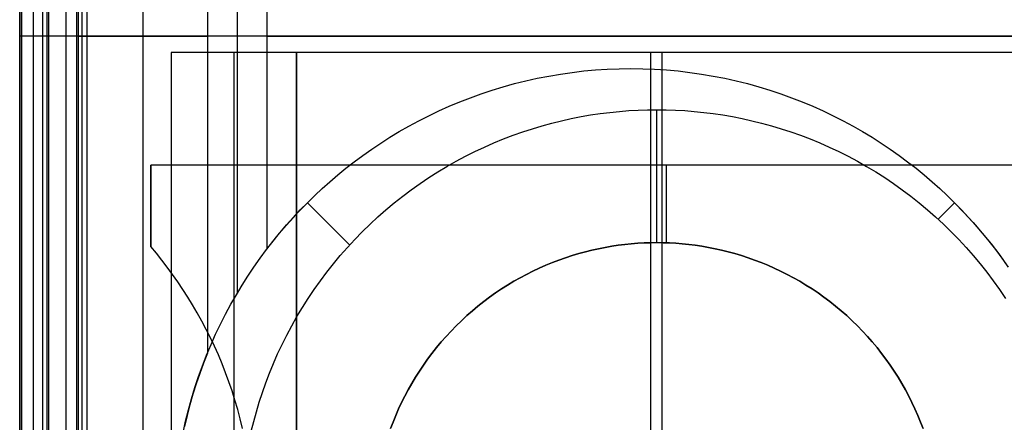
# Model space of a CAD drawing. Header units: millimetres. Extents: x -15 to 7, y 1 to 148.
# Tile 189 of 256: x -4.16 to -0.34, y 51.54 to 53.1. Entities that reach past the tile are written whole.
import ezdxf

# ---------------------------------------------------------------- set-up
doc = ezdxf.new("R2010")
doc.units = ezdxf.units.MM
doc.header["$MEASUREMENT"] = 0
doc.layers.add('Default', color=7, linetype='Continuous', true_color=0x000000)
doc.layers.add('Layer 01', color=7, linetype='Continuous', true_color=0x000000)

msp = doc.modelspace()

# ---------------------------------------------------------------- linework, layer by layer
at = {"layer": 'Default', "color": 254, "true_color": 0xcad1ee}
for points in [[(-3.9369, 73.1907), (-3.9369, 35.7229)], [(-3.9159, 73.1698), (-3.9159, 35.7439)], [(-3.895, 35.7648), (-3.895, 73.1488)], [(-4.1497, 6.9472), (-4.1497, 69.7106)], [(-4.1497, 7.2489), (-4.1497, 69.3953)], [(-4.1497, 69.08), (-4.1497, 8.1651)]]:
    msp.add_lwpolyline(points, dxfattribs=at)
at = {"layer": 'Default', "color": 171, "true_color": 0x8080ff}
for points in [[(-4.1047, 70.2941), (-4.1047, 27.6013)], [(-4.0497, 27.5187), (-4.0497, 70.2391)]]:
    msp.add_lwpolyline(points, dxfattribs=at)
at = {"layer": 'Layer 01'}
for points in [[(-4.1566, 53.0394), (-4.1566, 56.8394)], [(-4.1566, 53.0394), (-4.1566, 56.8394)], [(-4.1566, 53.0394), (-4.1566, 56.8394)], [(-4.0665, 53.0394), (-4.0665, 56.8394)], [(-4.0431, 53.0394), (-4.0431, 56.8394)], [(-3.9765, 53.0394), (-3.9765, 56.8394)], [(-3.9765, 53.0394), (-3.9765, 56.8394)], [(-3.9765, 53.0394), (-3.9765, 56.8394)], [(-3.9296, 56.8394), (-3.9296, 53.0394)], [(-3.6789, 56.8394), (-3.6789, 53.0394)], [(-3.4283, 54.2672), (-3.4283, 53.0394)], [(-3.3133, 54.0359), (-3.3133, 53.0394)], [(-3.1984, 53.865), (-3.1984, 53.0394)], [(-3.9765, 53.0394), (-4.1566, 53.0394)], [(3.8392, 53.0394), (-4.1566, 53.0394)], [(-3.9765, 53.0394), (-4.1566, 53.0394)], [(-4.1566, 49.2394), (-4.1566, 53.0394)], [(-4.1566, 49.2394), (-4.1566, 53.0394)], [(3.8392, 53.0394), (-4.1566, 53.0394)], [(-4.1566, 49.2394), (-4.1566, 53.0394)], [(-4.0665, 49.2394), (-4.0665, 53.0394)], [(-4.0431, 49.2394), (-4.0431, 53.0394)], [(3.8392, 53.0394), (-3.9765, 53.0394)], [(3.8392, 53.0394), (-3.9765, 53.0394)], [(-3.9765, 49.2394), (-3.9765, 53.0394)], [(-3.9765, 49.2394), (-3.9765, 53.0394)], [(-3.9765, 49.2394), (-3.9765, 53.0394)], [(-3.9296, 53.0394), (-3.4283, 53.0394)], [(-3.9296, 53.0394), (-3.9296, 49.2394)], [(-3.9296, 53.0394), (-3.4283, 53.0394)], [(-3.6789, 53.0394), (-3.6789, 49.2394)], [(-3.4283, 53.0394), (-3.4283, 51.8115)], [(-3.3133, 53.0394), (-3.3133, 52.0428)], [(-3.1984, 53.0394), (2.9016, 53.0394)], [(-3.1984, 53.0394), (2.9016, 53.0394)], [(-3.1984, 53.0394), (-3.1984, 52.2137)], [(0.2355, 52.9757), (-3.5692, 52.9757)], [(-3.5692, 52.9757), (-3.5692, 49.303)], [(-3.5692, 52.9757), (-3.5692, 49.303)], [(-3.0832, 52.9757), (-3.5692, 52.9757)], [(-3.0832, 52.9757), (-3.5692, 52.9757)], [(-3.5692, 52.9757), (-3.5692, 49.303)], [(-3.3262, 52.9757), (-3.3262, 49.303)], [(-0.3386, 52.9757), (-3.0832, 52.9757)], [(-3.0832, 49.303), (-3.0832, 52.9757)], [(-3.0832, 52.9757), (-3.0832, 49.303)], [(-3.0832, 52.9757), (-3.0832, 49.303)], [(-1.7109, 52.9757), (-1.7109, 49.303)], [(-1.6669, 52.9757), (-1.6669, 49.303)], [(-3.5229, 51.5029), (-3.513, 51.5472), (-3.5021, 51.5911), (-3.49, 51.6346), (-3.477, 51.6776), (-3.4628, 51.7201), (-3.4477, 51.762), (-3.4316, 51.8034), (-3.4146, 51.8441), (-3.3967, 51.8842), (-3.3778, 51.9236), (-3.3582, 51.9624), (-3.3377, 52.0004), (-3.3164, 52.0376), (-3.2944, 52.0741), (-3.2716, 52.1099), (-3.2482, 52.1448), (-3.2242, 52.1789), (-3.1995, 52.2122), (-3.1743, 52.2446), (-3.1485, 52.2762), (-3.1223, 52.307), (-3.0955, 52.3369), (-3.0684, 52.3659), (-3.0409, 52.394), (-3.0127, 52.4216), (-2.9837, 52.4487), (-2.9538, 52.4754), (-2.923, 52.5017), (-2.8914, 52.5275), (-2.859, 52.5527), (-2.8257, 52.5773), (-2.7916, 52.6014), (-2.7567, 52.6248), (-2.721, 52.6475), (-2.6845, 52.6696), (-2.6472, 52.6908), (-2.6092, 52.7113), (-2.5704, 52.731), (-2.531, 52.7498), (-2.4909, 52.7678), (-2.4502, 52.7848), (-2.4088, 52.8009), (-2.3669, 52.816), (-2.3244, 52.8301), (-2.2814, 52.8432), (-2.238, 52.8553), (-2.1941, 52.8662), (-2.1498, 52.8761), (-2.1051, 52.8848), (-2.0601, 52.8925), (-2.0149, 52.8989), (-1.9694, 52.9043), (-1.9238, 52.9084), (-1.878, 52.9114), (-1.8321, 52.9131), (-1.7862, 52.9137), (-1.7402, 52.9131), (-1.6944, 52.9114), (-1.6486, 52.9084), (-1.6029, 52.9043), (-1.5575, 52.8989), (-1.5122, 52.8925), (-1.4672, 52.8848), (-1.4226, 52.8761), (-1.3783, 52.8662), (-1.3344, 52.8553), (-1.2909, 52.8432), (-1.2479, 52.8301), (-1.2055, 52.816), (-1.1635, 52.8009), (-1.1222, 52.7848), (-1.0814, 52.7678), (-1.0413, 52.7498), (-1.0019, 52.731), (-0.9632, 52.7113), (-0.9252, 52.6908), (-0.8879, 52.6696), (-0.8514, 52.6475), (-0.8157, 52.6248), (-0.7807, 52.6014), (-0.7466, 52.5773), (-0.7134, 52.5527), (-0.6809, 52.5275), (-0.6493, 52.5017), (-0.6186, 52.4754), (-0.5887, 52.4487), (-0.5597, 52.4216), (-0.5315, 52.394), (-0.504, 52.3659), (-0.4768, 52.3369), (-0.4501, 52.307), (-0.4238, 52.2762), (-0.3981, 52.2446), (-0.3728, 52.2122), (-0.3482, 52.1789), (-0.3241, 52.1448)], [(-3.5229, 51.5029), (-3.513, 51.5472), (-3.5021, 51.5911), (-3.49, 51.6346), (-3.477, 51.6776), (-3.4628, 51.7201), (-3.4477, 51.762), (-3.4316, 51.8034), (-3.4146, 51.8441), (-3.3967, 51.8842), (-3.3778, 51.9236), (-3.3582, 51.9624), (-3.3377, 52.0004), (-3.3164, 52.0376), (-3.2944, 52.0741), (-3.2716, 52.1099), (-3.2482, 52.1448), (-3.2242, 52.1789), (-3.1995, 52.2122), (-3.1743, 52.2446), (-3.1485, 52.2762), (-3.1223, 52.307), (-3.0955, 52.3369), (-3.0684, 52.3659), (-3.0409, 52.394), (-3.0127, 52.4216), (-2.9837, 52.4487), (-2.9538, 52.4754), (-2.923, 52.5017), (-2.8914, 52.5275), (-2.859, 52.5527), (-2.8257, 52.5773), (-2.7916, 52.6014), (-2.7567, 52.6248), (-2.721, 52.6475), (-2.6845, 52.6696), (-2.6472, 52.6908), (-2.6092, 52.7113), (-2.5704, 52.731), (-2.531, 52.7498), (-2.4909, 52.7678), (-2.4502, 52.7848), (-2.4088, 52.8009), (-2.3669, 52.816), (-2.3244, 52.8301), (-2.2814, 52.8432), (-2.238, 52.8553), (-2.1941, 52.8662), (-2.1498, 52.8761), (-2.1051, 52.8848), (-2.0601, 52.8925), (-2.0149, 52.8989), (-1.9694, 52.9043), (-1.9238, 52.9084), (-1.878, 52.9114), (-1.8321, 52.9131), (-1.7862, 52.9137), (-1.7402, 52.9131), (-1.6944, 52.9114), (-1.6486, 52.9084), (-1.6029, 52.9043), (-1.5575, 52.8989), (-1.5122, 52.8925), (-1.4672, 52.8848), (-1.4226, 52.8761), (-1.3783, 52.8662), (-1.3344, 52.8553), (-1.2909, 52.8432), (-1.2479, 52.8301), (-1.2055, 52.816), (-1.1635, 52.8009), (-1.1222, 52.7848), (-1.0814, 52.7678), (-1.0413, 52.7498), (-1.0019, 52.731), (-0.9632, 52.7113), (-0.9252, 52.6908), (-0.8879, 52.6696), (-0.8514, 52.6475), (-0.8157, 52.6248), (-0.7807, 52.6014), (-0.7466, 52.5773), (-0.7134, 52.5527), (-0.6809, 52.5275), (-0.6493, 52.5017), (-0.6186, 52.4754), (-0.5887, 52.4487), (-0.5597, 52.4216), (-0.5315, 52.394), (-0.504, 52.3659), (-0.4768, 52.3369), (-0.4501, 52.307), (-0.4238, 52.2762), (-0.3981, 52.2446), (-0.3728, 52.2122), (-0.3482, 52.1789), (-0.3241, 52.1448)], [(-3.0409, 52.394), (-3.0127, 52.4216), (-2.9837, 52.4487), (-2.9538, 52.4754), (-2.923, 52.5017), (-2.8914, 52.5275), (-2.859, 52.5527), (-2.8257, 52.5773), (-2.7916, 52.6014), (-2.7567, 52.6248), (-2.721, 52.6475), (-2.6845, 52.6696), (-2.6472, 52.6908), (-2.6092, 52.7113), (-2.5704, 52.731), (-2.531, 52.7498), (-2.4909, 52.7678), (-2.4502, 52.7848), (-2.4088, 52.8009), (-2.3669, 52.816), (-2.3244, 52.8301), (-2.2814, 52.8432), (-2.238, 52.8553), (-2.1941, 52.8662), (-2.1498, 52.8761), (-2.1051, 52.8848), (-2.0601, 52.8925), (-2.0149, 52.8989), (-1.9694, 52.9043), (-1.9238, 52.9084), (-1.878, 52.9114), (-1.8321, 52.9131), (-1.7862, 52.9137), (-1.7402, 52.9131), (-1.6944, 52.9114), (-1.6486, 52.9084), (-1.6029, 52.9043), (-1.5575, 52.8989), (-1.5122, 52.8925), (-1.4672, 52.8848), (-1.4226, 52.8761), (-1.3783, 52.8662), (-1.3344, 52.8553), (-1.2909, 52.8432), (-1.2479, 52.8301), (-1.2055, 52.816), (-1.1635, 52.8009), (-1.1222, 52.7848), (-1.0814, 52.7678), (-1.0413, 52.7498), (-1.0019, 52.731), (-0.9632, 52.7113), (-0.9252, 52.6908), (-0.8879, 52.6696), (-0.8514, 52.6475), (-0.8157, 52.6248), (-0.7807, 52.6014), (-0.7466, 52.5773), (-0.7134, 52.5527), (-0.6809, 52.5275), (-0.6493, 52.5017), (-0.6186, 52.4754), (-0.5887, 52.4487), (-0.5597, 52.4216), (-0.5315, 52.394), (-0.4949, 52.3563), (-0.459, 52.3171), (-0.4239, 52.2763), (-0.3897, 52.2341), (-0.3565, 52.1903), (-0.3243, 52.1451)], [(-3.2585, 51.5084), (-3.2491, 51.5461), (-3.2388, 51.5837), (-3.2276, 51.6214), (-3.2153, 51.659), (-3.202, 51.6965), (-3.1878, 51.7338), (-3.1725, 51.771), (-3.1563, 51.808), (-3.139, 51.8447), (-3.1208, 51.8811), (-3.1015, 51.9172), (-3.0813, 51.9529), (-3.0601, 51.9882), (-3.0379, 52.0231), (-3.0148, 52.0575), (-2.9908, 52.0913), (-2.9658, 52.1246), (-2.94, 52.1573), (-2.9133, 52.1893), (-2.8857, 52.2207), (-2.8573, 52.2514), (-2.8282, 52.2813), (-2.7982, 52.3105), (-2.7675, 52.3389), (-2.7362, 52.3665), (-2.7041, 52.3932), (-2.6714, 52.419), (-2.6381, 52.444), (-2.6043, 52.468), (-2.5699, 52.4911), (-2.5351, 52.5133), (-2.4998, 52.5345), (-2.464, 52.5547), (-2.4279, 52.5739), (-2.3915, 52.5922), (-2.3548, 52.6095), (-2.3178, 52.6257), (-2.2807, 52.641), (-2.2433, 52.6552), (-2.2058, 52.6685), (-2.1682, 52.6807), (-2.1306, 52.692), (-2.0929, 52.7023), (-2.0552, 52.7116), (-2.0176, 52.72), (-1.98, 52.7274), (-1.9426, 52.7339), (-1.9053, 52.7394), (-1.8682, 52.7441), (-1.8313, 52.7478), (-1.7946, 52.7507), (-1.7582, 52.7528), (-1.722, 52.754), (-1.6862, 52.7544), (-1.6503, 52.754), (-1.6142, 52.7528), (-1.5777, 52.7507), (-1.5411, 52.7478), (-1.5041, 52.7441), (-1.467, 52.7394), (-1.4297, 52.7339), (-1.3923, 52.7274), (-1.3548, 52.72), (-1.3171, 52.7116), (-1.2795, 52.7023), (-1.2418, 52.692), (-1.2041, 52.6807), (-1.1665, 52.6685), (-1.1291, 52.6552), (-1.0917, 52.641), (-1.0545, 52.6257), (-1.0175, 52.6095), (-0.9808, 52.5922), (-0.9444, 52.5739), (-0.9083, 52.5547), (-0.8726, 52.5345), (-0.8373, 52.5133), (-0.8024, 52.4911), (-0.7681, 52.468), (-0.7342, 52.444), (-0.7009, 52.419), (-0.6682, 52.3932), (-0.6362, 52.3665), (-0.6048, 52.3389), (-0.5741, 52.3105), (-0.5442, 52.2813), (-0.515, 52.2514), (-0.4866, 52.2207), (-0.4591, 52.1893), (-0.4324, 52.1573), (-0.4065, 52.1246), (-0.3816, 52.0913), (-0.3575, 52.0575), (-0.3344, 52.0231)], [(-1.6862, 52.2394), (-1.6862, 52.7544)], [(0.3516, 52.5394), (-3.6484, 52.5394)], [(-3.6484, 52.2243), (-3.6484, 52.5394)], [(0.3516, 52.5394), (-3.6484, 52.5394)], [(-3.6484, 52.5394), (-3.6484, 52.2243)], [(0.3516, 52.5394), (-3.6484, 52.5394)], [(-3.6484, 52.2243), (-3.6484, 52.5394)], [(-1.6484, 52.2387), (-1.6484, 52.5394)], [(-3.1984, 52.2137), (-3.1606, 52.2616), (-3.1217, 52.3077), (-3.0817, 52.3518), (-3.0409, 52.394)], [(-2.8771, 52.2302), (-3.0409, 52.394)], [(-0.5953, 52.3302), (-0.5315, 52.394)], [(-2.7187, 51.5188), (-2.7089, 51.5443), (-2.6985, 51.5696), (-2.6875, 51.5948), (-2.6757, 51.6198), (-2.6633, 51.6446), (-2.6502, 51.6692), (-2.6364, 51.6935), (-2.622, 51.7175), (-2.6069, 51.7413), (-2.5911, 51.7647), (-2.5748, 51.7878), (-2.5578, 51.8104), (-2.5402, 51.8327), (-2.522, 51.8545), (-2.5032, 51.8759), (-2.4839, 51.8968), (-2.464, 51.9172), (-2.4436, 51.937), (-2.4227, 51.9564), (-2.4013, 51.9751), (-2.3795, 51.9933), (-2.3572, 52.0109), (-2.3346, 52.0279), (-2.3115, 52.0443), (-2.2881, 52.06), (-2.2644, 52.0751), (-2.2403, 52.0896), (-2.216, 52.1034), (-2.1914, 52.1165), (-2.1666, 52.1289), (-2.1416, 52.1407), (-2.1164, 52.1517), (-2.0911, 52.1621), (-2.0656, 52.1718), (-2.0401, 52.1809), (-2.0145, 52.1892), (-1.9888, 52.1969), (-1.9632, 52.2039), (-1.9375, 52.2103), (-1.9119, 52.2159), (-1.8863, 52.221), (-1.8608, 52.2254), (-1.8354, 52.2292), (-1.8102, 52.2323), (-1.785, 52.2349), (-1.76, 52.2369), (-1.7352, 52.2383), (-1.7106, 52.2391), (-1.6862, 52.2394), (-1.6618, 52.2391), (-1.6371, 52.2383), (-1.6123, 52.2369), (-1.5873, 52.2349), (-1.5622, 52.2323), (-1.5369, 52.2292), (-1.5115, 52.2254), (-1.486, 52.221), (-1.4604, 52.2159), (-1.4348, 52.2103), (-1.4092, 52.2039), (-1.3835, 52.1969), (-1.3579, 52.1892), (-1.3323, 52.1809), (-1.3067, 52.1718), (-1.2813, 52.1621), (-1.2559, 52.1517), (-1.2308, 52.1407), (-1.2058, 52.1289), (-1.181, 52.1165), (-1.1564, 52.1034), (-1.132, 52.0896), (-1.108, 52.0751), (-1.0842, 52.06), (-1.0608, 52.0443), (-1.0378, 52.0279), (-1.0151, 52.0109), (-0.9928, 51.9933), (-0.971, 51.9751), (-0.9496, 51.9564), (-0.9288, 51.937), (-0.9084, 51.9172), (-0.8885, 51.8968), (-0.8692, 51.8759), (-0.8504, 51.8545), (-0.8322, 51.8327), (-0.8146, 51.8104), (-0.7976, 51.7878), (-0.7812, 51.7647), (-0.7655, 51.7413), (-0.7504, 51.7175), (-0.7359, 51.6935), (-0.7222, 51.6692), (-0.7091, 51.6446), (-0.6966, 51.6198), (-0.6849, 51.5948), (-0.6738, 51.5696), (-0.6634, 51.5443), (-0.6537, 51.5188)], [(-0.6537, 51.5188), (-0.6634, 51.5443), (-0.6738, 51.5696), (-0.6849, 51.5948), (-0.6966, 51.6198), (-0.7091, 51.6446), (-0.7222, 51.6692), (-0.7359, 51.6935), (-0.7504, 51.7175), (-0.7655, 51.7413), (-0.7812, 51.7647), (-0.7976, 51.7878), (-0.8146, 51.8104), (-0.8322, 51.8327), (-0.8504, 51.8545), (-0.8692, 51.8759), (-0.8885, 51.8968), (-0.9084, 51.9172), (-0.9288, 51.937), (-0.9496, 51.9564), (-0.971, 51.9751), (-0.9928, 51.9933), (-1.0151, 52.0109), (-1.0378, 52.0279), (-1.0608, 52.0443), (-1.0842, 52.06), (-1.108, 52.0751), (-1.132, 52.0896), (-1.1564, 52.1034), (-1.181, 52.1165), (-1.2058, 52.1289), (-1.2308, 52.1407), (-1.2559, 52.1517), (-1.2813, 52.1621), (-1.3067, 52.1718), (-1.3323, 52.1809), (-1.3579, 52.1892), (-1.3835, 52.1969), (-1.4092, 52.2039), (-1.4348, 52.2103), (-1.4604, 52.2159), (-1.486, 52.221), (-1.5115, 52.2254), (-1.5369, 52.2292), (-1.5622, 52.2323), (-1.5873, 52.2349), (-1.6123, 52.2369), (-1.6371, 52.2383), (-1.6618, 52.2391), (-1.6862, 52.2394), (-1.7106, 52.2391), (-1.7352, 52.2383), (-1.76, 52.2369), (-1.785, 52.2349), (-1.8102, 52.2323), (-1.8354, 52.2292), (-1.8608, 52.2254), (-1.8863, 52.221), (-1.9119, 52.2159), (-1.9375, 52.2103), (-1.9632, 52.2039), (-1.9888, 52.1969), (-2.0145, 52.1892), (-2.0401, 52.1809), (-2.0656, 52.1718), (-2.0911, 52.1621), (-2.1164, 52.1517), (-2.1416, 52.1407), (-2.1666, 52.1289), (-2.1914, 52.1165), (-2.216, 52.1034), (-2.2403, 52.0896), (-2.2644, 52.0751), (-2.2881, 52.06), (-2.3115, 52.0443), (-2.3346, 52.0279), (-2.3572, 52.0109), (-2.3795, 51.9933), (-2.4013, 51.9751), (-2.4227, 51.9564), (-2.4436, 51.937), (-2.464, 51.9172), (-2.4839, 51.8968), (-2.5032, 51.8759), (-2.522, 51.8545), (-2.5402, 51.8327), (-2.5578, 51.8104), (-2.5748, 51.7878), (-2.5911, 51.7647), (-2.6069, 51.7413), (-2.622, 51.7175), (-2.6364, 51.6935), (-2.6502, 51.6692), (-2.6633, 51.6446), (-2.6757, 51.6198), (-2.6875, 51.5948), (-2.6985, 51.5696), (-2.7089, 51.5443), (-2.7187, 51.5188)], [(-0.6537, 51.5188), (-0.6634, 51.5443), (-0.6738, 51.5696), (-0.6849, 51.5948), (-0.6966, 51.6198), (-0.7091, 51.6446), (-0.7222, 51.6692), (-0.7359, 51.6935), (-0.7504, 51.7175), (-0.7655, 51.7413), (-0.7812, 51.7647), (-0.7976, 51.7878), (-0.8146, 51.8104), (-0.8322, 51.8327), (-0.8504, 51.8545), (-0.8692, 51.8759), (-0.8885, 51.8968), (-0.9084, 51.9172), (-0.9288, 51.937), (-0.9496, 51.9564), (-0.971, 51.9751), (-0.9928, 51.9933), (-1.0151, 52.0109), (-1.0378, 52.0279), (-1.0608, 52.0443), (-1.0842, 52.06), (-1.108, 52.0751), (-1.132, 52.0896), (-1.1564, 52.1034), (-1.181, 52.1165), (-1.2058, 52.1289), (-1.2308, 52.1407), (-1.2559, 52.1517), (-1.2813, 52.1621), (-1.3067, 52.1718), (-1.3323, 52.1809), (-1.3579, 52.1892), (-1.3835, 52.1969), (-1.4092, 52.2039), (-1.4348, 52.2103), (-1.4604, 52.2159), (-1.486, 52.221), (-1.5115, 52.2254), (-1.5369, 52.2292), (-1.5622, 52.2323), (-1.5873, 52.2349), (-1.6123, 52.2369), (-1.6371, 52.2383), (-1.6618, 52.2391), (-1.6862, 52.2394), (-1.7106, 52.2391), (-1.7352, 52.2383), (-1.76, 52.2369), (-1.785, 52.2349), (-1.8102, 52.2323), (-1.8354, 52.2292), (-1.8608, 52.2254), (-1.8863, 52.221), (-1.9119, 52.2159), (-1.9375, 52.2103), (-1.9632, 52.2039), (-1.9888, 52.1969), (-2.0145, 52.1892), (-2.0401, 52.1809), (-2.0656, 52.1718), (-2.0911, 52.1621), (-2.1164, 52.1517), (-2.1416, 52.1407), (-2.1666, 52.1289), (-2.1914, 52.1165), (-2.216, 52.1034), (-2.2403, 52.0896), (-2.2644, 52.0751), (-2.2881, 52.06), (-2.3115, 52.0443), (-2.3346, 52.0279), (-2.3572, 52.0109), (-2.3795, 51.9933), (-2.4013, 51.9751), (-2.4227, 51.9564), (-2.4436, 51.937), (-2.464, 51.9172), (-2.4839, 51.8968), (-2.5032, 51.8759), (-2.522, 51.8545), (-2.5402, 51.8327), (-2.5578, 51.8104), (-2.5748, 51.7878), (-2.5911, 51.7647), (-2.6069, 51.7413), (-2.622, 51.7175), (-2.6364, 51.6935), (-2.6502, 51.6692), (-2.6633, 51.6446), (-2.6757, 51.6198), (-2.6875, 51.5948), (-2.6985, 51.5696), (-2.7089, 51.5443), (-2.7187, 51.5188)], [(-2.7187, 51.5188), (-2.7089, 51.5443), (-2.6985, 51.5696), (-2.6875, 51.5948), (-2.6757, 51.6198), (-2.6633, 51.6446), (-2.6502, 51.6692), (-2.6364, 51.6935), (-2.622, 51.7175), (-2.6069, 51.7413), (-2.5911, 51.7647), (-2.5748, 51.7878), (-2.5578, 51.8104), (-2.5402, 51.8327), (-2.522, 51.8545), (-2.5032, 51.8759), (-2.4839, 51.8968), (-2.464, 51.9172), (-2.4436, 51.937), (-2.4227, 51.9564), (-2.4013, 51.9751), (-2.3795, 51.9933), (-2.3572, 52.0109), (-2.3346, 52.0279), (-2.3115, 52.0443), (-2.2881, 52.06), (-2.2644, 52.0751), (-2.2403, 52.0896), (-2.216, 52.1034), (-2.1914, 52.1165), (-2.1666, 52.1289), (-2.1416, 52.1407), (-2.1164, 52.1517), (-2.0911, 52.1621), (-2.0656, 52.1718), (-2.0401, 52.1809), (-2.0145, 52.1892), (-1.9888, 52.1969), (-1.9632, 52.2039), (-1.9375, 52.2103), (-1.9119, 52.2159), (-1.8863, 52.221), (-1.8608, 52.2254), (-1.8354, 52.2292), (-1.8102, 52.2323), (-1.785, 52.2349), (-1.76, 52.2369), (-1.7352, 52.2383), (-1.7106, 52.2391), (-1.6862, 52.2394), (-1.6618, 52.2391), (-1.6371, 52.2383), (-1.6123, 52.2369), (-1.5873, 52.2349), (-1.5622, 52.2323), (-1.5369, 52.2292), (-1.5115, 52.2254), (-1.486, 52.221), (-1.4604, 52.2159), (-1.4348, 52.2103), (-1.4092, 52.2039), (-1.3835, 52.1969), (-1.3579, 52.1892), (-1.3323, 52.1809), (-1.3067, 52.1718), (-1.2813, 52.1621), (-1.2559, 52.1517), (-1.2308, 52.1407), (-1.2058, 52.1289), (-1.181, 52.1165), (-1.1564, 52.1034), (-1.132, 52.0896), (-1.108, 52.0751), (-1.0842, 52.06), (-1.0608, 52.0443), (-1.0378, 52.0279), (-1.0151, 52.0109), (-0.9928, 51.9933), (-0.971, 51.9751), (-0.9496, 51.9564), (-0.9288, 51.937), (-0.9084, 51.9172), (-0.8885, 51.8968), (-0.8692, 51.8759), (-0.8504, 51.8545), (-0.8322, 51.8327), (-0.8146, 51.8104), (-0.7976, 51.7878), (-0.7812, 51.7647), (-0.7655, 51.7413), (-0.7504, 51.7175), (-0.7359, 51.6935), (-0.7222, 51.6692), (-0.7091, 51.6446), (-0.6966, 51.6198), (-0.6849, 51.5948), (-0.6738, 51.5696), (-0.6634, 51.5443), (-0.6537, 51.5188)], [(-0.6537, 51.5188), (-0.6634, 51.5443), (-0.6738, 51.5696), (-0.6849, 51.5948), (-0.6966, 51.6198), (-0.7091, 51.6446), (-0.7222, 51.6692), (-0.7359, 51.6935), (-0.7504, 51.7175), (-0.7655, 51.7413), (-0.7812, 51.7647), (-0.7976, 51.7878), (-0.8146, 51.8104), (-0.8322, 51.8327), (-0.8504, 51.8545), (-0.8692, 51.8759), (-0.8885, 51.8968), (-0.9084, 51.9172), (-0.9288, 51.937), (-0.9496, 51.9564), (-0.971, 51.9751), (-0.9928, 51.9933), (-1.0151, 52.0109), (-1.0378, 52.0279), (-1.0608, 52.0443), (-1.0842, 52.06), (-1.108, 52.0751), (-1.132, 52.0896), (-1.1564, 52.1034), (-1.181, 52.1165), (-1.2058, 52.1289), (-1.2308, 52.1407), (-1.2559, 52.1517), (-1.2813, 52.1621), (-1.3067, 52.1718), (-1.3323, 52.1809), (-1.3579, 52.1892), (-1.3835, 52.1969), (-1.4092, 52.2039), (-1.4348, 52.2103), (-1.4604, 52.2159), (-1.486, 52.221), (-1.5115, 52.2254), (-1.5369, 52.2292), (-1.5622, 52.2323), (-1.5873, 52.2349), (-1.6123, 52.2369), (-1.6371, 52.2383), (-1.6618, 52.2391), (-1.6862, 52.2394), (-1.7106, 52.2391), (-1.7352, 52.2383), (-1.76, 52.2369), (-1.785, 52.2349), (-1.8102, 52.2323), (-1.8354, 52.2292), (-1.8608, 52.2254), (-1.8863, 52.221), (-1.9119, 52.2159), (-1.9375, 52.2103), (-1.9632, 52.2039), (-1.9888, 52.1969), (-2.0145, 52.1892), (-2.0401, 52.1809), (-2.0656, 52.1718), (-2.0911, 52.1621), (-2.1164, 52.1517), (-2.1416, 52.1407), (-2.1666, 52.1289), (-2.1914, 52.1165), (-2.216, 52.1034), (-2.2403, 52.0896), (-2.2644, 52.0751), (-2.2881, 52.06), (-2.3115, 52.0443), (-2.3346, 52.0279), (-2.3572, 52.0109), (-2.3795, 51.9933), (-2.4013, 51.9751), (-2.4227, 51.9564), (-2.4436, 51.937), (-2.464, 51.9172), (-2.4839, 51.8968), (-2.5032, 51.8759), (-2.522, 51.8545), (-2.5402, 51.8327), (-2.5578, 51.8104), (-2.5748, 51.7878), (-2.5911, 51.7647), (-2.6069, 51.7413), (-2.622, 51.7175), (-2.6364, 51.6935), (-2.6502, 51.6692), (-2.6633, 51.6446), (-2.6757, 51.6198), (-2.6875, 51.5948), (-2.6985, 51.5696), (-2.7089, 51.5443), (-2.7187, 51.5188)], [(-3.2923, 51.5194), (-3.3014, 51.5563), (-3.3112, 51.5928), (-3.3219, 51.629), (-3.3333, 51.6648), (-3.3454, 51.7003), (-3.3584, 51.7353), (-3.372, 51.7698), (-3.3863, 51.804), (-3.4013, 51.8376), (-3.417, 51.8707), (-3.4333, 51.9034), (-3.4503, 51.9354), (-3.4678, 51.967), (-3.4859, 51.998), (-3.5045, 52.0284), (-3.5237, 52.0582), (-3.5434, 52.0874), (-3.5635, 52.116), (-3.5841, 52.144), (-3.6052, 52.1714), (-3.6266, 52.1982), (-3.6484, 52.2243)], [(-3.2923, 51.5194), (-3.3014, 51.5563), (-3.3112, 51.5928), (-3.3219, 51.629), (-3.3333, 51.6648), (-3.3454, 51.7003), (-3.3584, 51.7353), (-3.372, 51.7698), (-3.3863, 51.804), (-3.4013, 51.8376), (-3.417, 51.8707), (-3.4333, 51.9034), (-3.4503, 51.9354), (-3.4678, 51.967), (-3.4859, 51.998), (-3.5045, 52.0284), (-3.5237, 52.0582), (-3.5434, 52.0874), (-3.5635, 52.116), (-3.5841, 52.144), (-3.6052, 52.1714), (-3.6266, 52.1982), (-3.6484, 52.2243)], [(-3.2923, 51.5194), (-3.3014, 51.5563), (-3.3112, 51.5928), (-3.3219, 51.629), (-3.3333, 51.6648), (-3.3454, 51.7003), (-3.3584, 51.7353), (-3.372, 51.7698), (-3.3863, 51.804), (-3.4013, 51.8376), (-3.417, 51.8707), (-3.4333, 51.9034), (-3.4503, 51.9354), (-3.4678, 51.967), (-3.4859, 51.998), (-3.5045, 52.0284), (-3.5237, 52.0582), (-3.5434, 52.0874), (-3.5635, 52.116), (-3.5841, 52.144), (-3.6052, 52.1714), (-3.6266, 52.1982), (-3.6484, 52.2243)], [(-3.4283, 51.8115), (-3.4438, 51.7724), (-3.4584, 51.7327), (-3.4721, 51.6925), (-3.4849, 51.6518), (-3.4968, 51.6107), (-3.5077, 51.5692), (-3.5176, 51.5273)]]:
    msp.add_lwpolyline(points, dxfattribs=at)
at = {"layer": 'Layer 01', "extrusion": (1, 0, 0)}
for points in [[(53.0394, -16.838), (53.0394, -9.338)], [(53.0394, -16.838), (53.0394, -9.338)], [(53.0394, -21.838), (53.0394, -16.838)], [(53.0394, -21.838), (53.0394, -16.838)], [(52.9757, -18.0229), (52.9757, -11.9836)], [(52.9757, -11.9836), (52.9757, -17.7456)], [(52.9757, -18.0229), (52.9757, -17.7456)], [(52.5394, -29.3159), (52.5394, -21.838)], [(52.5394, -29.3159), (52.5394, -21.838)], [(52.394, -8.9756), (52.394, -17.7336)], [(52.394, -8.9756), (52.394, -17.7336)], [(52.2394, -21.8159), (52.2394, -17.7336)], [(52.2394, -21.838), (52.2394, -21.8159)], [(52.2394, -29.3159), (52.2394, -21.838)], [(52.2243, -29.3159), (52.2243, -21.838)]]:
    msp.add_lwpolyline(points, dxfattribs=at)
at = {"layer": 'Layer 01', "extrusion": (0, 1, 0)}
for points in [[(4.1566, -9.338), (3.9296, -9.3377)], [(4.1566, -9.338), (3.9296, -9.3377)], [(3.4283, -9.3377), (3.1984, -8.9756)], [(3.4283, -9.3377), (3.1984, -8.9756)]]:
    msp.add_lwpolyline(points, dxfattribs=at)
at = {"layer": 'Layer 01', "extrusion": (0.844189, -1.25124e-13, -0.536046)}
msp.add_lwpolyline([(52.2137, -9.2915), (52.1734, -9.347), (52.1315, -9.4014), (52.088, -9.4545), (52.0428, -9.506), (52.016, -9.535), (51.9887, -9.5634), (51.9607, -9.5913), (51.9321, -9.6185), (51.9028, -9.6451), (51.873, -9.671), (51.8426, -9.6962), (51.8115, -9.7205)], dxfattribs=at)

doc.saveas('drawing.dxf')
